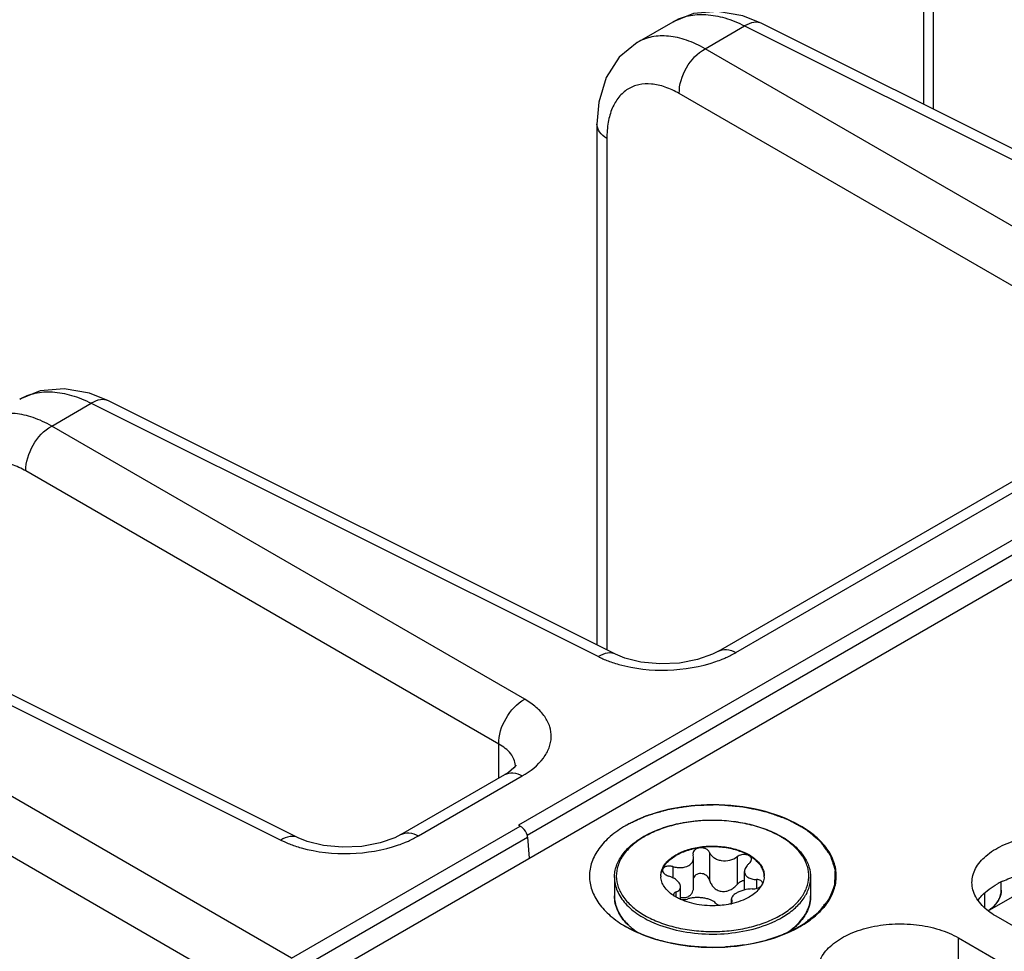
# Model space of a CAD drawing. Header units: inches. Extents: x 0 to 34, y 0 to 22.
# Tile 88 of 157: x 1.462 to 2.255, y 17.464 to 18.214. Entities that reach past the tile are written whole.
import ezdxf

# ---------------------------------------------------------------- set-up
doc = ezdxf.new("R2010")
doc.units = ezdxf.units.IN
doc.header["$LTSCALE"] = 1.87
doc.header["$MEASUREMENT"] = 0
doc.layers.get('0').update_dxf_attribs({"linetype": 'CONTINUOUS'})
for name, color, linetype in [('02___PRT_ALL_AXES', 7, 'CONTINUOUS'), ('03___PRT_ALL_CURVES', 7, 'CONTINUOUS'), ('COSMETIC', 7, 'CONTINUOUS')]:
    doc.layers.add(name, color=color, linetype=linetype)

msp = doc.modelspace()

# ---------------------------------------------------------------- linework, layer by layer
at = {"color": 7, "linetype": 'CONTINUOUS'}
for p, q in [((3.4997, 18.51003), (1.86335, 17.56527)), ((3.50466, 18.50079), (1.87025, 17.55715)), ((1.70855, 17.44448), (3.51114, 18.4852)), ((2.18959, 18.14558), (2.18958, 18.28161)), ((2.19752, 18.14162), (2.19752, 18.26999)), ((1.95898, 18.19548), (1.9878, 18.21212)), ((2.01365, 18.1904), (2.0454, 18.20874)), ((2.0454, 18.20874), (2.45377, 18.00479)), ((2.46771, 18.00668), (2.05932, 18.21064)), ((1.95899, 18.19548), (1.95898, 18.19548)), ((2.39446, 17.97054), (2.01365, 18.1904)), ((2.3736, 17.9344), (1.99278, 18.15426)), ((1.92651, 18.12972), (1.92651, 17.71042)), ((1.93444, 18.1181), (1.93444, 17.70646)), ((1.48749, 17.88662), (1.51925, 17.90496)), ((1.51925, 17.90496), (1.92762, 17.70101)), ((1.94155, 17.7029), (1.53317, 17.90686)), ((2.02432, 17.70537), (2.37849, 17.90985)), ((2.03837, 17.70432), (2.39253, 17.9088)), ((1.86831, 17.66676), (1.48749, 17.88662)), ((1.84744, 17.63062), (1.46663, 17.85048)), ((1.26355, 17.75733), (1.67193, 17.55338)), ((1.68586, 17.55528), (1.27747, 17.75923)), ((1.68065, 17.45821), (1.21305, 17.72817)), ((1.65979, 17.42206), (1.19219, 17.69203)), ((1.84744, 17.60325), (1.84744, 17.63062)), ((1.76863, 17.55774), (1.85234, 17.60607)), ((1.78267, 17.55669), (1.86638, 17.60502)), ((1.85234, 17.60607), (1.85235, 17.60608)), ((1.68065, 17.45821), (1.86477, 17.56451)), ((1.86405, 17.56489), (1.86335, 17.56527)), ((1.86477, 17.56451), (1.86405, 17.56489)), ((1.68605, 17.44906), (1.87062, 17.55562)), ((1.87062, 17.55562), (1.87193, 17.53881)), ((2.0038, 17.54258), (2.00398, 17.54146)), ((2.00435, 17.53922), (2.00398, 17.54146)), ((2.00435, 17.51597), (2.00435, 17.53922)), ((2.01709, 17.54349), (2.01709, 17.5211)), ((2.03944, 17.54003), (2.03944, 17.51765)), ((1.98762, 17.53201), (1.98762, 17.52294)), ((2.04533, 17.51322), (2.04533, 17.52799)), ((2.29364, 17.52645), (2.24194, 17.4966)), ((1.99381, 17.50573), (1.99381, 17.51582)), ((2.05502, 17.52159), (2.05502, 17.51453)), ((2.05995, 17.51865), (2.05879, 17.51644)), ((2.25203, 17.51298), (2.25203, 17.51957)), ((1.98824, 17.50946), (1.98849, 17.50856)), ((1.9901, 17.51154), (1.9901, 17.50763)), ((2.23885, 17.49893), (2.23885, 17.51058)), ((2.03401, 17.50201), (2.03484, 17.50271)), ((2.03479, 17.50272), (2.03479, 17.50596)), ((2.03479, 17.50596), (2.03515, 17.50457)), ((2.03515, 17.50457), (2.03515, 17.50329)), ((2.03534, 17.50388), (2.03515, 17.50457))]:
    msp.add_line(p, q, dxfattribs=at)
for points in [[(2.05932, 18.21063), (2.04393, 18.21684), (2.02362, 18.22047), (2.00429, 18.21869), (1.9878, 18.21212)], [(1.95899, 18.19548), (1.94438, 18.18348), (1.93396, 18.16723), (1.92794, 18.14724), (1.92651, 18.12972)], [(1.53317, 17.90686), (1.51778, 17.91306), (1.49747, 17.91669), (1.47814, 17.91491), (1.46165, 17.90834)], [(2.02432, 17.70537), (2.01954, 17.70292), (2.00758, 17.69869), (1.99291, 17.69591), (1.97711, 17.69519), (1.9619, 17.69663), (1.94893, 17.69986), (1.94155, 17.7029)], [(1.86109, 17.61355), (1.86105, 17.61347), (1.85955, 17.6115), (1.85519, 17.60786), (1.85235, 17.60608)], [(1.76863, 17.55774), (1.76385, 17.5553), (1.75188, 17.55106), (1.73721, 17.54828), (1.72141, 17.54756), (1.7062, 17.549), (1.69324, 17.55223), (1.68586, 17.55528)]]:
    msp.add_lwpolyline(points, dxfattribs=at)
for centre, radius, start, end in [((1.98816, 17.79565), 0.10431, 289.12098, 292.0951), ((1.97235, 17.79541), 0.10455, 251.32804, 254.31728), ((1.84604, 17.61238), 0.01489, 2.84518, 4.21982), ((2.00144, 17.49139), 0.07485, 119.53438, 119.99927), ((2.00103, 17.49331), 0.07254, 119.9993, 120.47261), ((2.03917, 17.49512), 0.07045, 57.83745, 60.1357), ((2.04031, 17.49574), 0.06977, 57.08966, 58.47835), ((1.71665, 17.64778), 0.10455, 251.32804, 254.31728), ((1.73246, 17.64802), 0.10431, 289.12098, 292.0951), ((1.99182, 17.52449), 0.01388, 179.99658, 182.48219), ((2.0473, 17.5245), 0.0139, 357.53547, 359.99565), ((2.05786, 17.51866), 0.00201, 0.00151, 1.45201), ((2.28164, 17.45891), 0.0676, 116.06702, 118.93987), ((2.28335, 17.45546), 0.07146, 115.00364, 116.08396), ((2.00764, 17.53808), 0.03524, 235.93575, 236.98374), ((1.96859, 17.50877), 0.02804, 193.85771, 195.20205), ((2.01287, 17.54754), 0.04606, 245.21493, 245.471), ((1.99623, 17.5194), 0.01391, 259.09784, 259.90954), ((2.02081, 17.56376), 0.06321, 282.05919, 282.82278), ((2.22388, 17.52235), 0.03145, 309.31843, 310.81817), ((2.22199, 17.5247), 0.03447, 305.43551, 309.26718), ((1.98671, 17.52124), 0.05028, 225.23481, 228.19684), ((2.0526, 17.52107), 0.05004, 312.65948, 315.1739), ((2.05357, 17.51923), 0.04833, 315.22944, 315.72272)]:
    msp.add_arc(centre, radius, start, end, dxfattribs=at)
for points, knots in [([(1.9878, 18.21212), (1.99162, 18.21432), (2.00032, 18.2176), (2.01474, 18.21847), (2.03018, 18.21551), (2.0403, 18.21133), (2.0454, 18.20874)], [0, 0, 0, 0, 0.220762, 0.455659, 0.714049, 1, 1, 1, 1]), ([(2.05932, 18.21064), (2.05736, 18.21161), (2.05221, 18.21217), (2.04766, 18.21013), (2.0454, 18.20874)], [0, 0, 0, 0, 0.452183, 1, 1, 1, 1]), ([(2.01365, 18.1904), (2.00883, 18.19313), (1.99928, 18.19759), (1.98463, 18.20103), (1.97088, 18.2006), (1.9626, 18.19757), (1.95899, 18.19548)], [0, 0, 0, 0, 0.289601, 0.548368, 0.781399, 1, 1, 1, 1]), ([(1.99278, 18.15426), (1.99257, 18.16144), (1.99725, 18.17578), (2.00733, 18.18699), (2.01365, 18.1904)], [0, 0, 0, 0, 0.5, 1, 1, 1, 1]), ([(1.99278, 18.15426), (1.98913, 18.15637), (1.98188, 18.15981), (1.97075, 18.16242), (1.96031, 18.16197), (1.95107, 18.1583), (1.9436, 18.15157), (1.93824, 18.14225), (1.93506, 18.13081), (1.93444, 18.12248), (1.93444, 18.1181)], [0, 0, 0, 0, 0.142953, 0.270077, 0.384231, 0.491587, 0.600463, 0.718657, 0.851242, 1, 1, 1, 1]), ([(1.93444, 18.1181), (1.93218, 18.11949), (1.92831, 18.12266), (1.92651, 18.12753), (1.92651, 18.12972)], [0, 0, 0, 0, 0.547756, 1, 1, 1, 1]), ([(1.46165, 17.90834), (1.46547, 17.91054), (1.47416, 17.91382), (1.48859, 17.91469), (1.50402, 17.91173), (1.51415, 17.90755), (1.51925, 17.90496)], [0, 0, 0, 0, 0.220762, 0.455659, 0.714049, 1, 1, 1, 1]), ([(1.53317, 17.90686), (1.53121, 17.90783), (1.52606, 17.90839), (1.5215, 17.90635), (1.51925, 17.90496)], [0, 0, 0, 0, 0.452183, 1, 1, 1, 1]), ([(1.48749, 17.88662), (1.48268, 17.88935), (1.47313, 17.89381), (1.45847, 17.89725), (1.44473, 17.89682), (1.43645, 17.89379), (1.43284, 17.8917)], [0, 0, 0, 0, 0.289601, 0.548368, 0.781399, 1, 1, 1, 1]), ([(1.46663, 17.85048), (1.46642, 17.85766), (1.47109, 17.872), (1.48118, 17.88321), (1.48749, 17.88662)], [0, 0, 0, 0, 0.5, 1, 1, 1, 1]), ([(1.46663, 17.85048), (1.46298, 17.85259), (1.45573, 17.85603), (1.4446, 17.85864), (1.43416, 17.85819), (1.42492, 17.85452), (1.41745, 17.84779), (1.41209, 17.83847), (1.40891, 17.82703), (1.40829, 17.8187), (1.40829, 17.81432)], [0, 0, 0, 0, 0.142953, 0.270077, 0.384231, 0.491587, 0.600463, 0.718657, 0.851242, 1, 1, 1, 1]), ([(2.02433, 17.70538), (2.02623, 17.70647), (2.03135, 17.70734), (2.03603, 17.70558), (2.03837, 17.70432)], [0, 0, 0, 0, 0.452239, 1, 1, 1, 1]), ([(1.94154, 17.70291), (1.93959, 17.70389), (1.93443, 17.70445), (1.92988, 17.7024), (1.92762, 17.70101)], [0, 0, 0, 0, 0.452183, 1, 1, 1, 1]), ([(1.92762, 17.70101), (1.9285, 17.70057), (1.93217, 17.69883), (1.93596, 17.69735), (1.93887, 17.69636)], [0, 0, 0, 0, 0.241849, 1, 1, 1, 1]), ([(1.94408, 17.69475), (1.95678, 17.69118), (1.98343, 17.68844), (2.00987, 17.69277), (2.02233, 17.69709)], [0, 0, 0, 0, 0.500029, 1, 1, 1, 1]), ([(2.02739, 17.69899), (2.02837, 17.69939), (2.03211, 17.70098), (2.03575, 17.70281), (2.03837, 17.70432)], [0, 0, 0, 0, 0.258038, 1, 1, 1, 1]), ([(1.84744, 17.63062), (1.84724, 17.6378), (1.85191, 17.65214), (1.86199, 17.66335), (1.86831, 17.66676)], [0, 0, 0, 0, 0.5, 1, 1, 1, 1]), ([(1.86638, 17.60502), (1.87281, 17.60873), (1.8815, 17.61544), (1.88834, 17.62722), (1.89023, 17.63607), (1.88893, 17.64493), (1.88458, 17.65326), (1.87754, 17.66077), (1.87159, 17.66487), (1.86831, 17.66676)], [0, 0, 0, 0, 0.280343, 0.398689, 0.507723, 0.615235, 0.729536, 0.856881, 1, 1, 1, 1]), ([(1.86089, 17.61348), (1.86064, 17.61683), (1.8573, 17.62411), (1.85106, 17.62862), (1.84744, 17.63062)], [0, 0, 0, 0, 0.448519, 1, 1, 1, 1]), ([(1.85235, 17.60608), (1.85425, 17.60717), (1.85937, 17.60804), (1.86404, 17.60627), (1.86638, 17.60502)], [0, 0, 0, 0, 0.452263, 1, 1, 1, 1]), ([(2.09012, 17.48382), (2.09448, 17.48634), (2.1024, 17.49179), (2.11185, 17.50173), (2.11783, 17.51273), (2.1199, 17.52439), (2.11783, 17.53606), (2.11185, 17.54706), (2.10239, 17.557), (2.08495, 17.569), (2.05695, 17.57912), (2.01985, 17.58316), (1.98276, 17.57913), (1.95956, 17.57072), (1.94959, 17.56496)], [0, 0, 0, 0, 0.060442, 0.114538, 0.163172, 0.208602, 0.25403, 0.302672, 0.356754, 0.417207, 0.555455, 0.708603, 0.861744, 1, 1, 1, 1]), ([(1.86684, 17.56295), (1.86629, 17.56348), (1.86551, 17.56411), (1.86466, 17.56462), (1.86446, 17.56473)], [0, 0, 0, 0, 0.767145, 1, 1, 1, 1]), ([(1.87062, 17.55562), (1.87057, 17.55625), (1.86997, 17.55898), (1.86838, 17.56145), (1.86684, 17.56295)], [0, 0, 0, 0, 0.225586, 1, 1, 1, 1]), ([(1.94959, 17.56496), (1.94522, 17.56244), (1.93731, 17.557), (1.92786, 17.54706), (1.92188, 17.53606), (1.9198, 17.52439), (1.92188, 17.51273), (1.92786, 17.50173), (1.93731, 17.49179), (1.94522, 17.48634), (1.94958, 17.48383)], [0, 0, 0, 0, 0.144872, 0.274537, 0.391109, 0.499999, 0.608884, 0.725474, 0.855101, 1, 1, 1, 1]), ([(1.96455, 17.55651), (1.96845, 17.55872), (1.97696, 17.5626), (1.99078, 17.56667), (2.00568, 17.5691), (2.02112, 17.5698), (2.03649, 17.56875), (2.05122, 17.56598), (2.06476, 17.5616), (2.07303, 17.55752), (2.07678, 17.55522)], [0, 0, 0, 0, 0.115216, 0.239143, 0.369265, 0.502444, 0.63528, 0.764399, 0.886763, 1, 1, 1, 1]), ([(2.07425, 17.55621), (2.07049, 17.55837), (2.06228, 17.56217), (2.04892, 17.56622), (2.03447, 17.5687), (2.01946, 17.56953), (2.00446, 17.56867), (1.99002, 17.56617), (1.97669, 17.56211), (1.9685, 17.5583), (1.96476, 17.55614)], [0, 0, 0, 0, 0.114277, 0.237539, 0.367245, 0.500282, 0.633271, 0.762847, 0.885929, 1, 1, 1, 1]), ([(1.68585, 17.55528), (1.68389, 17.55626), (1.67874, 17.55682), (1.67418, 17.55477), (1.67193, 17.55338)], [0, 0, 0, 0, 0.452183, 1, 1, 1, 1]), ([(1.76864, 17.55775), (1.77054, 17.55884), (1.77566, 17.55972), (1.78033, 17.55795), (1.78267, 17.55669)], [0, 0, 0, 0, 0.452239, 1, 1, 1, 1]), ([(1.7717, 17.55137), (1.77267, 17.55176), (1.77642, 17.55335), (1.78006, 17.55518), (1.78267, 17.55669)], [0, 0, 0, 0, 0.258038, 1, 1, 1, 1]), ([(1.94058, 17.52329), (1.94058, 17.52484), (1.94085, 17.52796), (1.94246, 17.5342), (1.94657, 17.5418), (1.95418, 17.54982), (1.96053, 17.5542), (1.96402, 17.55621)], [0, 0, 0, 0, 0.109839, 0.221453, 0.455775, 0.713714, 1, 1, 1, 1]), ([(1.96424, 17.55584), (1.96088, 17.55386), (1.9548, 17.54959), (1.94756, 17.54183), (1.94303, 17.53325), (1.94154, 17.52417), (1.94325, 17.51511), (1.94799, 17.50658), (1.95542, 17.49887), (1.9652, 17.4922), (1.97698, 17.48677), (1.99034, 17.48274), (2.00478, 17.48028), (2.01976, 17.47946), (2.03474, 17.48032), (2.04915, 17.48283), (2.06246, 17.48688), (2.07064, 17.49069), (2.07437, 17.49285)], [0, 0, 0, 0, 0.060055, 0.113789, 0.162185, 0.207499, 0.252942, 0.301682, 0.355886, 0.416449, 0.48319, 0.555151, 0.630851, 0.708477, 0.786062, 0.861651, 0.933451, 1, 1, 1, 1]), ([(2.07437, 17.49285), (2.07769, 17.49477), (2.08371, 17.4989), (2.09097, 17.50639), (2.09569, 17.51468), (2.09755, 17.52349), (2.09637, 17.53235), (2.09227, 17.54079), (2.08555, 17.54849), (2.07983, 17.55277), (2.07667, 17.55476)], [0, 0, 0, 0, 0.145886, 0.276825, 0.39483, 0.504776, 0.613862, 0.729574, 0.857407, 1, 1, 1, 1]), ([(2.07821, 17.55432), (2.08127, 17.55234), (2.08683, 17.54808), (2.09342, 17.54047), (2.09759, 17.53212), (2.09855, 17.52617), (2.09855, 17.52329)], [0, 0, 0, 0, 0.283236, 0.540296, 0.776151, 1, 1, 1, 1]), ([(1.67193, 17.55338), (1.67281, 17.55294), (1.67647, 17.5512), (1.68026, 17.54972), (1.68318, 17.54873)], [0, 0, 0, 0, 0.241849, 1, 1, 1, 1]), ([(1.68839, 17.54712), (1.70108, 17.54355), (1.72773, 17.54081), (1.75418, 17.54514), (1.76663, 17.54946)], [0, 0, 0, 0, 0.500029, 1, 1, 1, 1]), ([(1.99013, 17.54149), (1.99321, 17.54327), (2.00019, 17.54615), (2.01156, 17.54843), (2.02359, 17.54876), (2.03529, 17.54711), (2.04572, 17.54363), (2.05297, 17.53922), (2.05723, 17.53494), (2.05949, 17.53162), (2.06088, 17.52811), (2.0612, 17.52568), (2.0612, 17.52449)], [0, 0, 0, 0, 0.128682, 0.270274, 0.41743, 0.561777, 0.695449, 0.812714, 0.864678, 0.912511, 0.95714, 1, 1, 1, 1]), ([(2.06119, 17.52449), (2.06114, 17.52567), (2.06072, 17.52807), (2.05921, 17.53152), (2.05685, 17.53478), (2.05251, 17.53895), (2.04522, 17.54324), (2.03482, 17.54661), (2.02321, 17.54817), (2.01131, 17.54779), (2.00007, 17.5455), (1.99317, 17.54265), (1.99013, 17.54089)], [0, 0, 0, 0, 0.042886, 0.08777, 0.135984, 0.188355, 0.30627, 0.440149, 0.584259, 0.730877, 0.871836, 1, 1, 1, 1]), ([(2.01709, 17.54349), (2.01685, 17.54407), (2.01604, 17.54519), (2.01424, 17.54637), (2.01202, 17.54706), (2.00964, 17.54719), (2.00735, 17.54676), (2.00544, 17.54579), (2.00412, 17.54435), (2.00379, 17.54315), (2.0038, 17.54258)], [0, 0, 0, 0, 0.112287, 0.239057, 0.378179, 0.522167, 0.661439, 0.787919, 0.898887, 1, 1, 1, 1]), ([(1.97873, 17.52919), (1.97914, 17.53038), (1.9803, 17.53275), (1.98284, 17.536), (1.98616, 17.53898), (1.98874, 17.54069), (1.99013, 17.54149)], [0, 0, 0, 0, 0.220976, 0.459268, 0.71855, 1, 1, 1, 1]), ([(1.97893, 17.52911), (1.97983, 17.53147), (1.98216, 17.53483), (1.98629, 17.53847), (1.98879, 17.54012), (1.99013, 17.54089)], [0, 0, 0, 0, 0.459386, 0.719081, 1, 1, 1, 1]), ([(2.00037, 17.53289), (2.00098, 17.53324), (2.00209, 17.53405), (2.00338, 17.53559), (2.00417, 17.53735), (2.00435, 17.5386), (2.00435, 17.53922)], [0, 0, 0, 0, 0.269626, 0.522032, 0.762927, 1, 1, 1, 1]), ([(2.01709, 17.54349), (2.01743, 17.54267), (2.01843, 17.54107), (2.02061, 17.53912), (2.0234, 17.53767), (2.02773, 17.53653), (2.03346, 17.53685), (2.03767, 17.53873), (2.03944, 17.54003)], [0, 0, 0, 0, 0.104558, 0.218104, 0.340961, 0.471516, 0.741863, 1, 1, 1, 1]), ([(2.05089, 17.53779), (2.05089, 17.53822), (2.05068, 17.53914), (2.04978, 17.54028), (2.04842, 17.54114), (2.0461, 17.54185), (2.04288, 17.54177), (2.04045, 17.54078), (2.03944, 17.54003)], [0, 0, 0, 0, 0.095232, 0.197125, 0.312351, 0.441755, 0.724795, 1, 1, 1, 1]), ([(1.98762, 17.53201), (1.98665, 17.53229), (1.9847, 17.53256), (1.98233, 17.53223), (1.98079, 17.53151), (1.97993, 17.53082), (1.97938, 17.52997), (1.97926, 17.52934), (1.97926, 17.52903)], [0, 0, 0, 0, 0.304219, 0.582141, 0.703213, 0.810749, 0.907542, 1, 1, 1, 1]), ([(1.98762, 17.53201), (1.98874, 17.5317), (1.991, 17.53125), (1.99535, 17.5311), (1.99859, 17.53186), (2.00037, 17.53289)], [0, 0, 0, 0, 0.266523, 0.527771, 1, 1, 1, 1]), ([(2.04904, 17.53449), (2.04847, 17.53403), (2.04745, 17.53306), (2.04594, 17.53099), (2.04533, 17.52916), (2.04533, 17.52799)], [0, 0, 0, 0, 0.284006, 0.545377, 1, 1, 1, 1]), ([(2.04904, 17.53449), (2.04958, 17.53493), (2.05048, 17.53589), (2.05089, 17.53719), (2.05089, 17.53779)], [0, 0, 0, 0, 0.53879, 1, 1, 1, 1]), ([(1.94058, 17.52329), (1.94058, 17.52146), (1.94097, 17.51775), (1.94334, 17.51032), (1.94804, 17.5034), (1.95434, 17.49738), (1.96233, 17.49146), (1.96924, 17.48797), (1.97412, 17.48599)], [0, 0, 0, 0, 0.103248, 0.209369, 0.438765, 0.565889, 0.701959, 1, 1, 1, 1]), ([(1.97793, 17.52449), (1.97793, 17.52489), (1.978, 17.52648), (1.97834, 17.52805), (1.97873, 17.52919)], [0, 0, 0, 0, 0.247504, 1, 1, 1, 1]), ([(1.97795, 17.52449), (1.97796, 17.52488), (1.9781, 17.52645), (1.9785, 17.528), (1.97893, 17.52911)], [0, 0, 0, 0, 0.24672, 1, 1, 1, 1]), ([(1.9879, 17.50889), (1.98644, 17.50988), (1.98378, 17.51198), (1.98062, 17.51568), (1.97856, 17.51968), (1.97801, 17.52251), (1.97795, 17.52389)], [0, 0, 0, 0, 0.284314, 0.542155, 0.777876, 1, 1, 1, 1]), ([(1.97926, 17.52903), (1.97926, 17.52856), (1.97956, 17.52755), (1.98063, 17.52626), (1.9822, 17.52518), (1.98344, 17.52466), (1.98411, 17.52444)], [0, 0, 0, 0, 0.197664, 0.430068, 0.700982, 1, 1, 1, 1]), ([(1.99381, 17.51582), (1.99381, 17.51665), (1.99334, 17.51797), (1.99225, 17.5195), (1.99062, 17.52116), (1.98792, 17.52298), (1.98545, 17.52402), (1.98411, 17.52444)], [0, 0, 0, 0, 0.182188, 0.291625, 0.413942, 0.691632, 1, 1, 1, 1]), ([(2.01709, 17.5211), (2.01691, 17.52174), (2.01634, 17.52299), (2.015, 17.52457), (2.01322, 17.52577), (2.01114, 17.52643), (2.00897, 17.52648), (2.00695, 17.52589), (2.0053, 17.52471), (2.00456, 17.52362), (2.0043, 17.52304)], [0, 0, 0, 0, 0.120951, 0.245728, 0.374775, 0.506632, 0.637866, 0.76453, 0.884733, 1, 1, 1, 1]), ([(2.04533, 17.52799), (2.04533, 17.52754), (2.04544, 17.52664), (2.04598, 17.52537), (2.04686, 17.52426), (2.04805, 17.52333), (2.04951, 17.52259), (2.05182, 17.52184), (2.05372, 17.52162), (2.05502, 17.52159)], [0, 0, 0, 0, 0.105093, 0.209347, 0.317365, 0.433113, 0.559084, 0.696103, 1, 1, 1, 1]), ([(2.06119, 17.5239), (2.06117, 17.52346), (2.06101, 17.52166), (2.06049, 17.5199), (2.05995, 17.51865)], [0, 0, 0, 0, 0.245929, 1, 1, 1, 1]), ([(2.07542, 17.49104), (2.07888, 17.49305), (2.08517, 17.49738), (2.09269, 17.50527), (2.09672, 17.5127), (2.09829, 17.51877), (2.09855, 17.52179), (2.09855, 17.52329)], [0, 0, 0, 0, 0.289526, 0.54856, 0.78158, 0.891805, 1, 1, 1, 1]), ([(2.25315, 17.52022), (2.25501, 17.52109), (2.26305, 17.52443), (2.27157, 17.52651), (2.27813, 17.5275)], [0, 0, 0, 0, 0.237212, 1, 1, 1, 1]), ([(1.9901, 17.51154), (1.99064, 17.51177), (1.99164, 17.51226), (1.99286, 17.51326), (1.99364, 17.51447), (1.99381, 17.51538), (1.99381, 17.51582)], [0, 0, 0, 0, 0.295093, 0.551692, 0.779937, 1, 1, 1, 1]), ([(2.00037, 17.50807), (2.00102, 17.50845), (2.00221, 17.50942), (2.00347, 17.51137), (2.0042, 17.5136), (2.00435, 17.51518), (2.00435, 17.51597)], [0, 0, 0, 0, 0.243961, 0.48991, 0.741612, 1, 1, 1, 1]), ([(2.01709, 17.5211), (2.01741, 17.52004), (2.0183, 17.51795), (2.02037, 17.5152), (2.02317, 17.51307), (2.02659, 17.51192), (2.03025, 17.512), (2.03374, 17.51316), (2.03686, 17.51509), (2.03864, 17.51675), (2.03944, 17.51765)], [0, 0, 0, 0, 0.118082, 0.238398, 0.361114, 0.486265, 0.613856, 0.743119, 0.872421, 1, 1, 1, 1]), ([(2.04533, 17.52079), (2.04421, 17.52067), (2.042, 17.51994), (2.04019, 17.5185), (2.03944, 17.51765)], [0, 0, 0, 0, 0.498575, 1, 1, 1, 1]), ([(2.05879, 17.51644), (2.05826, 17.51558), (2.05562, 17.51198), (2.05198, 17.50922), (2.04901, 17.5075)], [0, 0, 0, 0, 0.227747, 1, 1, 1, 1]), ([(2.05151, 17.51402), (2.05287, 17.51403), (2.0549, 17.51436), (2.05728, 17.51537), (2.0583, 17.51607), (2.05872, 17.51646)], [0, 0, 0, 0, 0.527815, 0.778676, 1, 1, 1, 1]), ([(2.05987, 17.51871), (2.05986, 17.5191), (2.05956, 17.51995), (2.05844, 17.52086), (2.05687, 17.52143), (2.05567, 17.52157), (2.05502, 17.52159)], [0, 0, 0, 0, 0.191527, 0.413412, 0.684225, 1, 1, 1, 1]), ([(2.23351, 17.50505), (2.23441, 17.50631), (2.23874, 17.51152), (2.24437, 17.51555), (2.24892, 17.51807)], [0, 0, 0, 0, 0.22919, 1, 1, 1, 1]), ([(1.95124, 17.48522), (1.94957, 17.4869), (1.94658, 17.4904), (1.94316, 17.49619), (1.94106, 17.50225), (1.94058, 17.50643), (1.94058, 17.50848)], [0, 0, 0, 0, 0.270368, 0.524018, 0.765305, 1, 1, 1, 1]), ([(1.94058, 17.50848), (1.94058, 17.50794), (1.94065, 17.50578), (1.94098, 17.50363), (1.94137, 17.50205)], [0, 0, 0, 0, 0.248689, 1, 1, 1, 1]), ([(1.9901, 17.51154), (1.98982, 17.51143), (1.98933, 17.51118), (1.98872, 17.51069), (1.98833, 17.51011), (1.98824, 17.50967), (1.98824, 17.50946)], [0, 0, 0, 0, 0.300305, 0.560305, 0.787647, 1, 1, 1, 1]), ([(1.99356, 17.50572), (1.99311, 17.50593), (1.99135, 17.50678), (1.98965, 17.50774), (1.98844, 17.50853)], [0, 0, 0, 0, 0.257757, 1, 1, 1, 1]), ([(1.99381, 17.50726), (1.99495, 17.50704), (1.99721, 17.50687), (1.99943, 17.50753), (2.00037, 17.50807)], [0, 0, 0, 0, 0.517698, 1, 1, 1, 1]), ([(2.02204, 17.50254), (2.02167, 17.50307), (2.02056, 17.50407), (2.01839, 17.50519), (2.01565, 17.50609), (2.01249, 17.50673), (2.00911, 17.50708), (2.00574, 17.50711), (2.00257, 17.5068), (2.0006, 17.50632), (1.9997, 17.506)], [0, 0, 0, 0, 0.082225, 0.185746, 0.309679, 0.449016, 0.596002, 0.741856, 0.87858, 1, 1, 1, 1]), ([(2.03876, 17.51072), (2.03817, 17.51038), (2.03712, 17.50969), (2.03583, 17.50851), (2.035, 17.50727), (2.03479, 17.50637), (2.03479, 17.50596)], [0, 0, 0, 0, 0.316396, 0.585148, 0.808529, 1, 1, 1, 1]), ([(2.04901, 17.5075), (2.0469, 17.50628), (2.04228, 17.50415), (2.0374, 17.50272), (2.03484, 17.50213)], [0, 0, 0, 0, 0.480467, 1, 1, 1, 1]), ([(2.05151, 17.51402), (2.04922, 17.514), (2.0458, 17.51351), (2.04158, 17.51214), (2.03964, 17.51123), (2.03876, 17.51072)], [0, 0, 0, 0, 0.517959, 0.770349, 1, 1, 1, 1]), ([(2.08809, 17.48579), (2.08973, 17.48745), (2.09267, 17.49088), (2.09603, 17.49654), (2.09809, 17.50244), (2.09855, 17.50649), (2.09855, 17.50848)], [0, 0, 0, 0, 0.272853, 0.527104, 0.767344, 1, 1, 1, 1]), ([(2.09855, 17.50848), (2.09855, 17.50646), (2.09809, 17.50234), (2.09604, 17.49635), (2.09271, 17.49062), (2.08979, 17.48716), (2.08817, 17.4855)], [0, 0, 0, 0, 0.235033, 0.4765, 0.730056, 1, 1, 1, 1]), ([(2.24444, 17.49855), (2.24562, 17.49956), (2.24773, 17.50169), (2.25018, 17.50528), (2.25168, 17.50907), (2.25203, 17.5117), (2.25203, 17.51298)], [0, 0, 0, 0, 0.277473, 0.532854, 0.771155, 1, 1, 1, 1]), ([(1.94153, 17.50141), (1.94232, 17.49853), (1.94494, 17.49273), (1.94897, 17.48785), (1.9513, 17.48554)], [0, 0, 0, 0, 0.476414, 1, 1, 1, 1]), ([(2.02583, 17.50073), (2.0202, 17.50024), (2.01174, 17.50048), (2.00105, 17.50278), (1.99607, 17.50458), (1.99375, 17.50564)], [0, 0, 0, 0, 0.517075, 0.766147, 1, 1, 1, 1]), ([(1.9938, 17.50571), (1.99484, 17.50552), (1.99683, 17.50539), (1.99882, 17.50569), (1.9997, 17.506)], [0, 0, 0, 0, 0.53328, 1, 1, 1, 1]), ([(2.02204, 17.50254), (2.02238, 17.50206), (2.02362, 17.50125), (2.02499, 17.50089), (2.02579, 17.50075)], [0, 0, 0, 0, 0.419655, 1, 1, 1, 1]), ([(2.03401, 17.50195), (2.03335, 17.50181), (2.03064, 17.50128), (2.0279, 17.50091), (2.02583, 17.50073)], [0, 0, 0, 0, 0.246644, 1, 1, 1, 1]), ([(2.03484, 17.50271), (2.03499, 17.50288), (2.03524, 17.50325), (2.03534, 17.50368), (2.03534, 17.50388)], [0, 0, 0, 0, 0.534469, 1, 1, 1, 1]), ([(2.06568, 17.48627), (2.06654, 17.48662), (2.06986, 17.48806), (2.07309, 17.4897), (2.07542, 17.49104)], [0, 0, 0, 0, 0.256924, 1, 1, 1, 1]), ([(1.94958, 17.48383), (1.95956, 17.47807), (1.98276, 17.46966), (2.01985, 17.46563), (2.05695, 17.46966), (2.08015, 17.47806), (2.09012, 17.48382)], [0, 0, 0, 0, 0.237215, 0.499997, 0.762768, 1, 1, 1, 1]), ([(1.95319, 17.48376), (1.95367, 17.48333), (1.95568, 17.4816), (1.95781, 17.48001), (1.95948, 17.47888)], [0, 0, 0, 0, 0.243085, 1, 1, 1, 1]), ([(1.97412, 17.48599), (1.98113, 17.48315), (1.9963, 17.47897), (2.01998, 17.47699), (2.04362, 17.47912), (2.05873, 17.48338), (2.06568, 17.48627)], [0, 0, 0, 0, 0.242506, 0.500645, 0.758428, 1, 1, 1, 1]), ([(2.0804, 17.4794), (2.08095, 17.47978), (2.08307, 17.4813), (2.08508, 17.48296), (2.0865, 17.48427)], [0, 0, 0, 0, 0.257046, 1, 1, 1, 1]), ([(2.08787, 17.4852), (2.08744, 17.48476), (2.08562, 17.483), (2.08367, 17.48137), (2.08214, 17.48021)], [0, 0, 0, 0, 0.243574, 1, 1, 1, 1])]:
    msp.add_open_spline(points, degree=3, knots=knots, dxfattribs=at)
msp.add_open_spline([(1.95126, 17.4852), (1.95125, 17.48521), (1.95124, 17.48521), (1.95124, 17.48522)], degree=3, dxfattribs=at)
at = {"layer": '02___PRT_ALL_AXES', "color": 7, "linetype": 'CONTINUOUS'}
for p, q in [((1.94058, 17.52329), (1.94058, 17.50848)), ((2.09855, 17.52329), (2.09855, 17.50848)), ((2.65506, 17.25704), (2.24792, 17.4921)), ((2.2177, 17.44527), (2.2177, 17.47466)), ((2.2177, 17.47466), (2.62485, 17.2396))]:
    msp.add_line(p, q, dxfattribs=at)
for points, knots in [([(2.22846, 17.51923), (2.22846, 17.52306), (2.23077, 17.53135), (2.23981, 17.54163), (2.25315, 17.54976), (2.26981, 17.55532), (2.28848, 17.55794), (2.30767, 17.55741), (2.32582, 17.55378), (2.33695, 17.54919), (2.34187, 17.54635)], [0, 0, 0, 0, 0.086934, 0.186405, 0.303798, 0.437614, 0.582116, 0.729435, 0.871172, 1, 1, 1, 1]), ([(2.24051, 17.4972), (2.23696, 17.50012), (2.23097, 17.50659), (2.22846, 17.51524), (2.22846, 17.51923)], [0, 0, 0, 0, 0.535729, 1, 1, 1, 1]), ([(2.24792, 17.4921), (2.24725, 17.49249), (2.24468, 17.49404), (2.24222, 17.49579), (2.24051, 17.4972)], [0, 0, 0, 0, 0.25843, 1, 1, 1, 1]), ([(2.10429, 17.44754), (2.10429, 17.45137), (2.1066, 17.45966), (2.11564, 17.46994), (2.12898, 17.47807), (2.14563, 17.48363), (2.16431, 17.48626), (2.1835, 17.48572), (2.20165, 17.48209), (2.21278, 17.4775), (2.2177, 17.47466)], [0, 0, 0, 0, 0.086934, 0.186405, 0.303798, 0.437614, 0.582116, 0.729435, 0.871172, 1, 1, 1, 1])]:
    msp.add_open_spline(points, degree=3, knots=knots, dxfattribs=at)
at = {"layer": '03___PRT_ALL_CURVES', "color": 4, "linetype": 'CONTINUOUS'}
for p, q in [((2.25115, 17.50788), (2.24978, 17.50487)), ((2.24443, 17.49853), (2.24195, 17.49659)), ((2.24612, 17.50012), (2.24443, 17.49853)), ((2.24858, 17.50301), (2.24612, 17.50012)), ((2.24978, 17.50487), (2.24858, 17.50301))]:
    msp.add_line(p, q, dxfattribs=at)
msp.add_open_spline([(2.25203, 17.51294), (2.25202, 17.51274), (2.25201, 17.51243), (2.252, 17.51203), (2.25197, 17.51172), (2.25195, 17.51147), (2.25193, 17.51126), (2.25189, 17.51103), (2.25186, 17.5108), (2.25183, 17.51058), (2.25181, 17.5104), (2.25177, 17.51026), (2.25174, 17.51005), (2.25168, 17.5098), (2.25162, 17.5095), (2.25155, 17.50924), (2.2515, 17.50904), (2.25147, 17.50892), (2.25145, 17.50882), (2.25141, 17.50871), (2.25135, 17.5085), (2.25126, 17.50822), (2.25119, 17.50799), (2.25115, 17.50788)], degree=3, knots=[0, 0, 0, 0, 0.125, 0.1875, 0.25, 0.3125, 0.34375, 0.375, 0.4375, 0.46875, 0.5, 0.53125, 0.5625, 0.625, 0.6875, 0.75, 0.78125, 0.8125, 0.828125, 0.84375, 0.875, 0.9375, 1, 1, 1, 1], dxfattribs=at)
at = {"layer": 'COSMETIC', "color": 7, "linetype": 'CONTINUOUS'}
for p, q in [((1.94796, 17.48485), (1.9508, 17.48321)), ((1.9508, 17.48321), (1.95396, 17.48153)), ((2.08592, 17.48191), (2.08972, 17.48399)), ((2.08972, 17.48399), (2.0926, 17.48572)), ((1.95396, 17.48153), (1.95656, 17.48025)), ((1.95656, 17.48025), (1.95963, 17.47885)), ((1.97086, 17.47459), (1.97453, 17.47346)), ((2.0669, 17.47415), (2.07007, 17.47519)), ((2.07007, 17.47519), (2.07536, 17.47713)), ((1.97453, 17.47346), (1.97535, 17.47322)), ((1.97535, 17.47322), (1.97742, 17.47264)), ((1.97742, 17.47264), (1.97827, 17.47241)), ((1.97827, 17.47241), (1.98105, 17.47171)), ((1.98105, 17.47171), (1.98596, 17.4706)), ((1.99931, 17.46842), (2.00487, 17.46785)), ((2.02249, 17.46724), (2.02958, 17.46751)), ((2.04518, 17.46916), (2.05121, 17.47021)), ((2.05121, 17.47021), (2.05359, 17.47069)), ((2.05359, 17.47069), (2.06275, 17.47293)), ((2.06275, 17.47293), (2.06401, 17.47328)), ((2.06401, 17.47328), (2.0669, 17.47415))]:
    msp.add_line(p, q, dxfattribs=at)
for points, knots in [([(2.0926, 17.48572), (2.09355, 17.48646), (2.09498, 17.48757), (2.09688, 17.48904), (2.09831, 17.49015), (2.09974, 17.49126), (2.10093, 17.49218), (2.10188, 17.49292), (2.1026, 17.49347), (2.10319, 17.49393), (2.10367, 17.4943), (2.10402, 17.49458), (2.10432, 17.49481), (2.10453, 17.49497), (2.10465, 17.49506), (2.10477, 17.49515), (2.10488, 17.49528), (2.10505, 17.49549), (2.10526, 17.49575), (2.10551, 17.49606), (2.10584, 17.49648), (2.10626, 17.497), (2.10677, 17.49763), (2.10744, 17.49846), (2.10827, 17.4995), (2.10928, 17.50076), (2.11012, 17.5018), (2.11079, 17.50263), (2.11129, 17.50326), (2.1118, 17.50389), (2.11222, 17.50441), (2.11255, 17.50482), (2.1128, 17.50514), (2.11301, 17.5054), (2.11318, 17.50561), (2.11328, 17.50572), (2.11334, 17.5058), (2.11337, 17.50584), (2.11339, 17.50588), (2.11342, 17.50597), (2.1135, 17.50615), (2.11365, 17.50654), (2.11388, 17.5071), (2.11415, 17.50777), (2.11451, 17.50867), (2.11496, 17.50979), (2.1155, 17.51113), (2.11605, 17.51248), (2.11659, 17.51382), (2.11704, 17.51494), (2.11736, 17.51573), (2.11754, 17.51617), (2.11767, 17.51651), (2.11778, 17.51679), (2.11788, 17.51701), (2.11794, 17.51718), (2.118, 17.51732), (2.118, 17.51744), (2.11801, 17.51755), (2.11801, 17.5177), (2.11803, 17.51804), (2.11805, 17.51856), (2.11807, 17.51925), (2.1181, 17.51994), (2.11814, 17.52086), (2.11818, 17.52201), (2.11824, 17.52339), (2.11828, 17.52454), (2.11832, 17.52546), (2.11834, 17.52615), (2.11837, 17.52684), (2.11839, 17.52741), (2.11841, 17.52787), (2.11842, 17.52822), (2.11844, 17.5285), (2.11844, 17.52873), (2.11845, 17.52888), (2.11845, 17.52899), (2.11847, 17.52908), (2.11843, 17.52916), (2.1184, 17.52928), (2.11835, 17.52942), (2.11828, 17.52964), (2.11819, 17.52993), (2.11805, 17.53038), (2.11786, 17.53094), (2.11757, 17.53185), (2.11721, 17.53298), (2.11678, 17.53434), (2.11634, 17.53569), (2.1159, 17.53705), (2.11554, 17.53818), (2.11529, 17.53897), (2.11514, 17.53942), (2.11503, 17.53976), (2.11492, 17.5401), (2.11484, 17.54036), (2.11479, 17.54053), (2.11476, 17.5406), (2.11475, 17.54065), (2.11471, 17.54071), (2.11464, 17.5408), (2.11455, 17.54094), (2.11439, 17.54115), (2.1142, 17.54142), (2.11389, 17.54186), (2.11351, 17.5424), (2.11304, 17.54305), (2.11243, 17.54391), (2.11165, 17.54499), (2.11073, 17.54629), (2.1098, 17.54759), (2.10903, 17.54867), (2.10841, 17.54953), (2.10803, 17.55007), (2.10772, 17.55051), (2.10749, 17.55083), (2.10725, 17.55115), (2.10706, 17.55143), (2.10692, 17.55161), (2.10686, 17.55172), (2.10677, 17.5518), (2.10669, 17.55187), (2.10657, 17.55196), (2.10638, 17.55213), (2.1061, 17.55237), (2.10565, 17.55275), (2.10509, 17.55322), (2.10419, 17.55398), (2.10307, 17.55493), (2.10172, 17.55607), (2.10037, 17.55721), (2.09903, 17.55835), (2.0979, 17.5593), (2.09701, 17.56006), (2.09644, 17.56054), (2.09599, 17.56092), (2.09572, 17.56115), (2.09549, 17.56134), (2.09536, 17.56147), (2.09521, 17.56154), (2.09506, 17.56162), (2.09481, 17.56176), (2.09445, 17.56196), (2.09388, 17.56228), (2.09316, 17.56268), (2.0923, 17.56316), (2.09115, 17.56379), (2.08972, 17.56459), (2.088, 17.56555), (2.08627, 17.56651), (2.08484, 17.5673), (2.08369, 17.56794), (2.08283, 17.56842), (2.08211, 17.56882), (2.08154, 17.56914), (2.08118, 17.56934), (2.08093, 17.56948), (2.08078, 17.56956), (2.08064, 17.56964), (2.08043, 17.56971), (2.08009, 17.56983), (2.07967, 17.56999), (2.07899, 17.57023), (2.07815, 17.57054), (2.0768, 17.57103), (2.07511, 17.57164), (2.07309, 17.57237), (2.07106, 17.5731), (2.06904, 17.57384), (2.06735, 17.57445), (2.066, 17.57494), (2.06516, 17.57524), (2.06448, 17.57549), (2.06406, 17.57564), (2.06372, 17.57576), (2.06339, 17.57589), (2.06292, 17.57598), (2.06236, 17.57611), (2.06161, 17.57626), (2.06068, 17.57646), (2.05956, 17.5767), (2.05806, 17.57702), (2.0562, 17.57742), (2.05395, 17.5779), (2.05171, 17.57838), (2.04984, 17.57878), (2.04835, 17.5791), (2.04723, 17.57934), (2.04629, 17.57954), (2.04555, 17.5797), (2.04508, 17.5798), (2.04471, 17.57988), (2.04447, 17.57992), (2.04429, 17.57997), (2.04409, 17.57999), (2.04374, 17.58002), (2.04324, 17.58006), (2.04244, 17.58013), (2.04143, 17.58021), (2.03983, 17.58035), (2.03783, 17.58052), (2.03542, 17.58073), (2.03302, 17.58093), (2.03061, 17.58114), (2.02861, 17.58131), (2.02701, 17.58144), (2.0258, 17.58155), (2.0249, 17.58162), (2.0243, 17.58167), (2.02405, 17.5817), (2.02385, 17.58171), (2.0237, 17.58173), (2.02355, 17.58172), (2.02325, 17.58171), (2.02281, 17.58169), (2.02201, 17.58166), (2.02102, 17.58163), (2.01982, 17.58159), (2.01823, 17.58153), (2.01625, 17.58146), (2.01386, 17.58138), (2.01147, 17.58129), (2.00949, 17.58122), (2.00789, 17.58117), (2.0067, 17.58112), (2.00551, 17.58108), (2.00452, 17.58105), (2.00387, 17.58102), (2.00357, 17.58101), (2.00337, 17.58101), (2.00313, 17.58097), (2.00284, 17.58092), (2.00246, 17.58086), (2.00198, 17.58079), (2.0014, 17.5807), (2.00063, 17.58057), (1.99929, 17.58036), (1.99737, 17.58006), (1.99506, 17.57969), (1.99276, 17.57933), (1.99045, 17.57897), (1.98853, 17.57866), (1.98699, 17.57842), (1.98603, 17.57827), (1.98526, 17.57815), (1.98469, 17.57806), (1.98421, 17.57798), (1.98387, 17.57792), (1.98368, 17.5779), (1.9835, 17.57784), (1.98328, 17.57778), (1.98293, 17.57767), (1.98248, 17.57754), (1.98195, 17.57738), (1.98124, 17.57717), (1.98035, 17.57691), (1.97894, 17.57649), (1.97716, 17.57597), (1.97504, 17.57534), (1.97291, 17.57471), (1.97113, 17.57419), (1.96972, 17.57377), (1.96865, 17.57346), (1.96777, 17.57319), (1.96706, 17.57298), (1.96652, 17.57283), (1.96608, 17.5727), (1.96577, 17.5726), (1.96562, 17.57256), (1.96553, 17.57253), (1.96545, 17.57249), (1.96535, 17.57245), (1.96519, 17.57237), (1.96492, 17.57225), (1.96452, 17.57206), (1.96405, 17.57184), (1.96342, 17.57155), (1.96263, 17.57118), (1.96169, 17.57074), (1.96043, 17.57015), (1.95886, 17.56941), (1.95697, 17.56853), (1.95508, 17.56765), (1.95256, 17.56647), (1.95067, 17.56559), (1.94941, 17.565)], [0, 0, 0, 0, 0.015625, 0.023438, 0.03125, 0.039062, 0.046875, 0.050781, 0.054688, 0.058594, 0.060547, 0.0625, 0.064453, 0.06543, 0.065918, 0.066406, 0.067383, 0.068359, 0.070312, 0.072266, 0.074219, 0.078125, 0.082031, 0.085938, 0.09375, 0.101562, 0.109375, 0.113281, 0.117188, 0.121094, 0.125, 0.126953, 0.128906, 0.130859, 0.131836, 0.132812, 0.133057, 0.133301, 0.133545, 0.133789, 0.134766, 0.136719, 0.140625, 0.144531, 0.148438, 0.15625, 0.164062, 0.171875, 0.179688, 0.1875, 0.191406, 0.193359, 0.195312, 0.197266, 0.198242, 0.199219, 0.200195, 0.200684, 0.201172, 0.202148, 0.203125, 0.207031, 0.210938, 0.214844, 0.21875, 0.226562, 0.234375, 0.242188, 0.246094, 0.25, 0.253906, 0.257812, 0.259766, 0.261719, 0.263672, 0.264648, 0.265625, 0.266113, 0.266602, 0.26709, 0.267578, 0.268555, 0.269531, 0.271484, 0.273438, 0.277344, 0.28125, 0.289062, 0.296875, 0.304688, 0.3125, 0.320312, 0.324219, 0.326172, 0.328125, 0.330078, 0.332031, 0.33252, 0.333008, 0.333252, 0.333496, 0.333984, 0.334961, 0.335938, 0.337891, 0.339844, 0.34375, 0.347656, 0.351562, 0.359375, 0.367188, 0.375, 0.382812, 0.386719, 0.390625, 0.392578, 0.394531, 0.396484, 0.398438, 0.399414, 0.399902, 0.400391, 0.400879, 0.401367, 0.402344, 0.404297, 0.40625, 0.410156, 0.414062, 0.421875, 0.429688, 0.4375, 0.445312, 0.453125, 0.457031, 0.460938, 0.462891, 0.464844, 0.46582, 0.466797, 0.467285, 0.467773, 0.46875, 0.470703, 0.472656, 0.476562, 0.480469, 0.484375, 0.492188, 0.5, 0.507812, 0.515625, 0.519531, 0.523438, 0.527344, 0.529297, 0.53125, 0.532227, 0.532715, 0.533203, 0.53418, 0.535156, 0.537109, 0.539062, 0.542969, 0.546875, 0.554688, 0.5625, 0.570312, 0.578125, 0.585938, 0.589844, 0.59375, 0.595703, 0.597656, 0.598633, 0.599609, 0.601562, 0.603516, 0.605469, 0.609375, 0.613281, 0.617188, 0.625, 0.632812, 0.640625, 0.648438, 0.652344, 0.65625, 0.660156, 0.662109, 0.664062, 0.665039, 0.666016, 0.666504, 0.666992, 0.667969, 0.669922, 0.671875, 0.675781, 0.679688, 0.6875, 0.695312, 0.703125, 0.710938, 0.71875, 0.722656, 0.726562, 0.730469, 0.731445, 0.732422, 0.73291, 0.733398, 0.733887, 0.734375, 0.736328, 0.738281, 0.742188, 0.746094, 0.75, 0.757812, 0.765625, 0.773438, 0.78125, 0.785156, 0.789062, 0.792969, 0.796875, 0.798828, 0.799316, 0.799805, 0.800781, 0.801758, 0.802734, 0.804688, 0.806641, 0.808594, 0.8125, 0.820312, 0.828125, 0.835938, 0.84375, 0.851562, 0.855469, 0.859375, 0.861328, 0.863281, 0.865234, 0.866211, 0.866699, 0.867188, 0.868164, 0.869141, 0.871094, 0.873047, 0.875, 0.878906, 0.882812, 0.890625, 0.898438, 0.90625, 0.914062, 0.917969, 0.921875, 0.925781, 0.927734, 0.929688, 0.931641, 0.932617, 0.933105, 0.93335, 0.933594, 0.934082, 0.93457, 0.935547, 0.9375, 0.939453, 0.941406, 0.945312, 0.949219, 0.953125, 0.960938, 0.96875, 0.976562, 0.984375, 1, 1, 1, 1]), ([(1.95963, 17.47885), (1.96005, 17.47867), (1.96067, 17.4784), (1.96151, 17.47805), (1.96204, 17.47783), (1.96247, 17.47766), (1.96273, 17.47755), (1.96291, 17.47747), (1.96302, 17.47743), (1.96315, 17.47738), (1.96331, 17.47732), (1.96356, 17.47722), (1.96387, 17.4771), (1.96425, 17.47695), (1.96456, 17.47683), (1.96478, 17.47674), (1.96491, 17.47669), (1.96501, 17.47665), (1.96508, 17.47663), (1.9652, 17.47658), (1.96539, 17.47651), (1.96566, 17.47641), (1.96599, 17.47629), (1.96626, 17.47619), (1.96648, 17.47611), (1.96662, 17.47606), (1.96672, 17.47602), (1.96685, 17.47597), (1.96707, 17.47589), (1.9674, 17.47578), (1.96778, 17.47564), (1.96817, 17.4755), (1.96869, 17.47532), (1.96959, 17.47502), (1.97035, 17.47476), (1.97086, 17.47459)], [0, 0, 0, 0, 0.125, 0.1875, 0.25, 0.28125, 0.3125, 0.328125, 0.335938, 0.34375, 0.359375, 0.375, 0.40625, 0.4375, 0.46875, 0.484375, 0.492188, 0.5, 0.507812, 0.515625, 0.53125, 0.5625, 0.59375, 0.625, 0.640625, 0.65625, 0.664062, 0.671875, 0.6875, 0.71875, 0.75, 0.78125, 0.8125, 0.875, 1, 1, 1, 1]), ([(2.07536, 17.47713), (2.07579, 17.4773), (2.07643, 17.47756), (2.07728, 17.4779), (2.0778, 17.47813), (2.07822, 17.4783), (2.07849, 17.47841), (2.07867, 17.47849), (2.07878, 17.47853), (2.0789, 17.47859), (2.07905, 17.47865), (2.07929, 17.47876), (2.07959, 17.47889), (2.07995, 17.47905), (2.08025, 17.47918), (2.08047, 17.47928), (2.08058, 17.47933), (2.08068, 17.47937), (2.08075, 17.47941), (2.08085, 17.47945), (2.08103, 17.47953), (2.08128, 17.47965), (2.08159, 17.47979), (2.08184, 17.47991), (2.08205, 17.48), (2.08217, 17.48006), (2.08227, 17.48011), (2.08239, 17.48016), (2.08259, 17.48026), (2.08288, 17.4804), (2.08323, 17.48057), (2.08358, 17.48074), (2.08393, 17.48091), (2.08427, 17.48107), (2.08471, 17.4813), (2.08526, 17.48158), (2.0857, 17.4818), (2.08592, 17.48191)], [0, 0, 0, 0, 0.125, 0.1875, 0.25, 0.28125, 0.3125, 0.328125, 0.335938, 0.34375, 0.359375, 0.375, 0.40625, 0.4375, 0.46875, 0.484375, 0.492188, 0.5, 0.507812, 0.515625, 0.53125, 0.5625, 0.59375, 0.625, 0.640625, 0.65625, 0.664062, 0.671875, 0.6875, 0.71875, 0.75, 0.78125, 0.8125, 0.84375, 0.875, 0.9375, 1, 1, 1, 1]), ([(1.98596, 17.4706), (1.9862, 17.47055), (1.9867, 17.47045), (1.98725, 17.47034), (1.98761, 17.47027), (1.98777, 17.47024), (1.98789, 17.47021), (1.98803, 17.47019), (1.98828, 17.47014), (1.98864, 17.47007), (1.98922, 17.46997), (1.98994, 17.46983), (1.99066, 17.4697), (1.99125, 17.4696), (1.99168, 17.46953), (1.99204, 17.46947), (1.9923, 17.46942), (1.99244, 17.4694), (1.99256, 17.46938), (1.99265, 17.46936), (1.99277, 17.46934), (1.99299, 17.46931), (1.99331, 17.46926), (1.99368, 17.4692), (1.99399, 17.46915), (1.99424, 17.46911), (1.9944, 17.46909), (1.99452, 17.46907), (1.99467, 17.46905), (1.99493, 17.46901), (1.99529, 17.46896), (1.99588, 17.46888), (1.99661, 17.46877), (1.99781, 17.46861), (1.99871, 17.4685), (1.99931, 17.46842)], [0, 0, 0, 0, 0.0625, 0.125, 0.140625, 0.15625, 0.164062, 0.171875, 0.1875, 0.21875, 0.25, 0.3125, 0.375, 0.40625, 0.4375, 0.46875, 0.484375, 0.492188, 0.5, 0.507812, 0.515625, 0.53125, 0.5625, 0.59375, 0.625, 0.640625, 0.65625, 0.664062, 0.671875, 0.6875, 0.71875, 0.75, 0.8125, 0.875, 1, 1, 1, 1]), ([(2.00487, 17.46785), (2.00521, 17.46782), (2.0059, 17.46777), (2.00667, 17.46771), (2.00719, 17.46767), (2.0074, 17.46765), (2.00757, 17.46764), (2.00776, 17.46762), (2.0081, 17.4676), (2.00858, 17.46757), (2.00917, 17.46754), (2.00975, 17.4675), (2.01023, 17.46747), (2.01057, 17.46745), (2.01076, 17.46744), (2.01093, 17.46743), (2.01115, 17.46742), (2.01149, 17.46741), (2.01192, 17.46739), (2.01244, 17.46737), (2.01287, 17.46735), (2.01318, 17.46734), (2.01335, 17.46733), (2.01347, 17.46732), (2.01363, 17.46732), (2.01382, 17.46731), (2.01416, 17.46731), (2.01465, 17.46729), (2.01523, 17.46728), (2.01572, 17.46726), (2.01611, 17.46725), (2.01635, 17.46725), (2.01655, 17.46724), (2.01672, 17.46724), (2.01702, 17.46724), (2.01746, 17.46723), (2.01798, 17.46723), (2.0185, 17.46722), (2.01893, 17.46722), (2.01923, 17.46722), (2.01941, 17.46722), (2.01961, 17.46722), (2.01985, 17.46722), (2.02044, 17.46722), (2.02132, 17.46723), (2.0221, 17.46724), (2.02249, 17.46724)], [0, 0, 0, 0, 0.0625, 0.125, 0.140625, 0.15625, 0.164062, 0.171875, 0.1875, 0.21875, 0.25, 0.28125, 0.3125, 0.328125, 0.335938, 0.34375, 0.359375, 0.375, 0.40625, 0.4375, 0.46875, 0.484375, 0.492188, 0.5, 0.507812, 0.515625, 0.53125, 0.5625, 0.59375, 0.625, 0.640625, 0.65625, 0.664062, 0.671875, 0.6875, 0.71875, 0.75, 0.78125, 0.8125, 0.828125, 0.835938, 0.84375, 0.859375, 0.875, 0.9375, 1, 1, 1, 1]), ([(2.02958, 17.46751), (2.02988, 17.46753), (2.03049, 17.46757), (2.03116, 17.46761), (2.03161, 17.46764), (2.0318, 17.46765), (2.03195, 17.46766), (2.03212, 17.46768), (2.03242, 17.4677), (2.03285, 17.46774), (2.03336, 17.46778), (2.03388, 17.46782), (2.0343, 17.46785), (2.03461, 17.46788), (2.03477, 17.46789), (2.03492, 17.46791), (2.03511, 17.46792), (2.03541, 17.46795), (2.03578, 17.46799), (2.03623, 17.46803), (2.0366, 17.46807), (2.03686, 17.46809), (2.03701, 17.46811), (2.03712, 17.46812), (2.03725, 17.46813), (2.03742, 17.46815), (2.03772, 17.46819), (2.03815, 17.46823), (2.03866, 17.46829), (2.03934, 17.46837), (2.04018, 17.46847), (2.0412, 17.4686), (2.04204, 17.46871), (2.04272, 17.4688), (2.04337, 17.46889), (2.04419, 17.46901), (2.04485, 17.46911), (2.04518, 17.46916)], [0, 0, 0, 0, 0.0625, 0.125, 0.140625, 0.15625, 0.164062, 0.171875, 0.1875, 0.21875, 0.25, 0.28125, 0.3125, 0.328125, 0.335938, 0.34375, 0.359375, 0.375, 0.40625, 0.4375, 0.46875, 0.484375, 0.492188, 0.5, 0.507812, 0.515625, 0.53125, 0.5625, 0.59375, 0.625, 0.6875, 0.75, 0.8125, 0.84375, 0.875, 0.9375, 1, 1, 1, 1])]:
    msp.add_open_spline(points, degree=3, knots=knots, dxfattribs=at)

doc.saveas('drawing.dxf')
